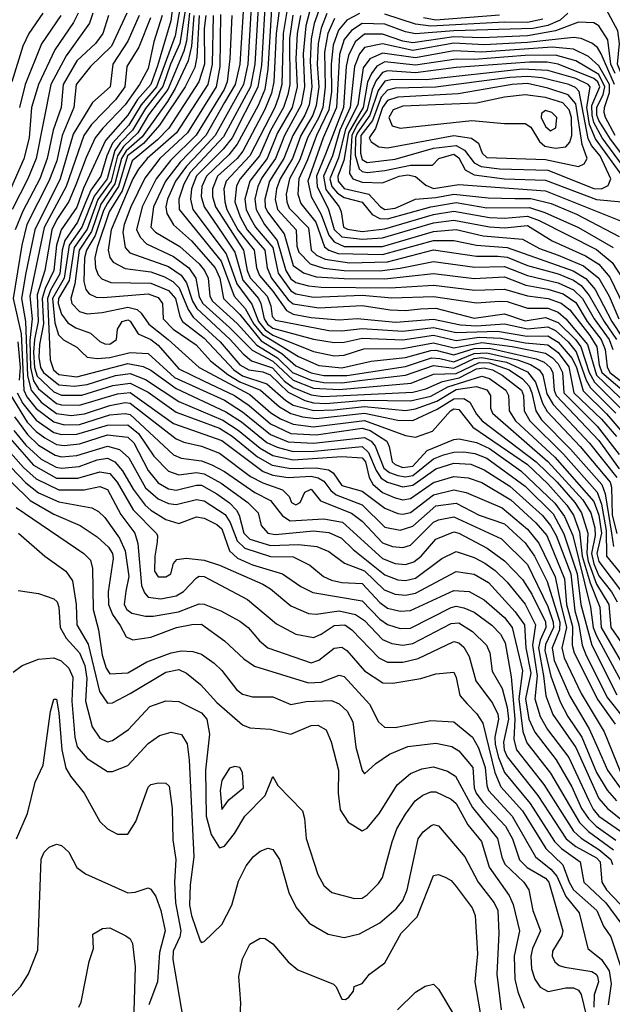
# Model space of a CAD drawing. Extents: x 501367 to 657802, y 482273 to 547541.
# Tile 255 of 256: x 585591 to 587918, y 485896 to 489759. Entities that reach past the tile are written whole.
import ezdxf

# ---------------------------------------------------------------- set-up
doc = ezdxf.new("R2010")
doc.units = 0

msp = doc.modelspace()

# ---------------------------------------------------------------- linework, layer by layer
at = {"layer": '0CON20XD'}
for points in [[(586628.8, 489945), (586598, 489705), (586589.1, 489515), (586579, 489471), (586553.8, 489406.2), (586466.7, 489243.3), (586444.9, 489215), (586367.7, 489145), (586347.6, 489095), (586347.7, 489065), (586359.2, 489025), (586469.1, 488855), (586484.2, 488775), (586495.7, 488745.7), (586561.8, 488675), (586576.4, 488636.4), (586581.5, 488595), (586595, 488579.6), (586805, 488539.6), (586855, 488537.9), (586935, 488547), (587095, 488537), (587215, 488551.3), (587305, 488531.3), (587467.4, 488537.4), (587582.4, 488517.6), (587665, 488519), (587705, 488494.5), (587759.8, 488429.8), (587776.8, 488395), (587802.6, 488302.6), (587895, 488212.6), (587968, 488128)], [(586656.6, 489895), (586625.1, 489704.9), (586619.6, 489505), (586606.9, 489455), (586592.8, 489415), (586494.3, 489225), (586401.5, 489125), (586392.6, 489095), (586396.1, 489045), (586404.7, 489015), (586447.2, 488935), (586511, 488855), (586520.9, 488785), (586532.5, 488755), (586585, 488694.4), (586637.8, 488617.8), (586665, 488603.5), (586735, 488590.9), (586845, 488581.5), (586916.4, 488586.4), (587068.2, 488571.8), (587215, 488584.2), (587321.5, 488561.5), (587385, 488558.1), (587495, 488565.4), (587585, 488545.8), (587664.3, 488554.3), (587695, 488540.1), (587744.3, 488495), (587775.5, 488455.5), (587815, 488345), (587832.2, 488315), (587931.1, 488215)], [(586198.2, 489865), (586184.7, 489755), (586131.5, 489578.5), (586105, 489504.4), (586053.7, 489446.3), (586015, 489384.2), (585928, 489285), (585841.8, 489098.2), (585815, 489023.4), (585753.5, 488935), (585735.8, 488875), (585724.4, 488775), (585690.7, 488705), (585679.3, 488665), (585684.4, 488565.6), (585668.8, 488485), (585665.6, 488435), (585672.3, 488395), (585683.9, 488375), (585745, 488326.9), (585805, 488321.2), (585855, 488327.7), (585967.3, 488362.7), (586025, 488370.6), (586085, 488347.8), (586215, 488261.1), (586388.2, 488188.2), (586448.7, 488148.7), (586535, 488078), (586585, 488049.2), (586665, 488032.3), (586855.3, 488045.3), (586935, 488040.7), (586949, 488025), (586963.3, 487963.3), (586977.3, 487937.3), (587015, 487904.6), (587065, 487883), (587095, 487875.7), (587125, 487881), (587215, 487943), (587295, 487967.2), (587351.5, 487961.5), (587405, 487943), (587518.6, 487875), (587617.4, 487785), (587660.1, 487735), (587730.3, 487565), (587738.4, 487465), (587762, 487378), (587760.1, 487305), (587767.3, 487275), (587860.5, 487090.5), (587929.2, 486995)], [(586472.5, 489855), (586455, 489584.4), (586437.1, 489505), (586395.5, 489434.5), (586321.9, 489305), (586220.2, 489199.8), (586163, 489125), (586116.7, 489025), (586105.6, 488945), (586123.7, 488925), (586219.3, 488869.3), (586295, 488801.8), (586316.8, 488775), (586330.4, 488745), (586337.6, 488675), (586347.8, 488655), (586445, 488567.6), (586522.2, 488482.2), (586603.1, 488433.1), (586661.6, 488375), (586735, 488345.1), (586785, 488335.8), (586855, 488334.7), (586935.1, 488344.9), (587105.8, 488364.2), (587215, 488403), (587295, 488392.1), (587375, 488429.4), (587405, 488434.4), (587502.6, 488415), (587585, 488378.1), (587616.4, 488336.4), (587644.1, 488254.1), (587661.7, 488221.8), (587791.5, 488085), (587909, 487945), (587915.1, 487925), (587917.6, 487815), (587935, 487743.3)], [(586502.3, 489855), (586486.8, 489585), (586469.9, 489505), (586358.9, 489305), (586294.4, 489235.6), (586245.5, 489184.4), (586203.1, 489125), (586171.2, 489055), (586164.9, 489025), (586168.7, 488998.7), (586194.2, 488954.2), (586265, 488891.2), (586358.7, 488785), (586377.2, 488745), (586390.9, 488665), (586455, 488603), (586538.8, 488498.8), (586619.6, 488449.6), (586675, 488401.2), (586735, 488373.2), (586785, 488363.3), (586875, 488363.7), (587105, 488399.1), (587207.7, 488432.3), (587239.9, 488429.9), (587295, 488417.4), (587375, 488449.1), (587425, 488452.6), (587545.2, 488425), (587595.8, 488405.8), (587630.7, 488385), (587644.6, 488364.6), (587660.9, 488290.9), (587685, 488248.8), (587828.2, 488098.2), (587935, 487963)], [(586530.4, 489875), (586514.4, 489585), (586497.2, 489495), (586391.1, 489298.9), (586260.5, 489159.4), (586235, 489113.8), (586216, 489055), (586217, 489015), (586381.9, 488811.9), (586432.8, 488675), (586475.9, 488625.9), (586510.5, 488565), (586543.8, 488523.8), (586685, 488437.9), (586765, 488402), (586855, 488393.4), (586970.5, 488419.5), (587105, 488434.2), (587205, 488461.2), (587225, 488461.9), (587295, 488443.9), (587375, 488469.1), (587435, 488470.9), (587618.3, 488428.3), (587650.5, 488415), (587673.3, 488395), (587684.5, 488375), (587689.2, 488305), (587697.8, 488285), (587865, 488108.7), (587945, 487997)], [(586556.7, 489875), (586539.7, 489580.3), (586526, 489494), (586424.9, 489295), (586389.5, 489250.5), (586285, 489145.8), (586265.2, 489094.8), (586261, 489055), (586270.5, 489015), (586401, 488841), (586443.1, 488723.1), (586502.7, 488642.7), (586528.4, 488575), (586555, 488542.9), (586585, 488521.6), (586745, 488456.9), (586825, 488440.3), (586865, 488442.8), (586942.3, 488467.7), (587095, 488468.8), (587215, 488491.5), (587295, 488471.6), (587405, 488492.4), (587525, 488477.1), (587655, 488450.9), (587682.8, 488432.8), (587705, 488408.6), (587721.8, 488375), (587727.9, 488295), (587858.3, 488165), (587945, 488053.1)], [(586584, 489865), (586564.6, 489565.4), (586552.7, 489485), (586527.3, 489422.7), (586445, 489270.1), (586411.7, 489228.3), (586324.7, 489145), (586305.3, 489104.7), (586303, 489065), (586314.7, 489025), (586388.2, 488918.2), (586435, 488846.5), (586466.8, 488736.8), (586528.4, 488665), (586538.1, 488645), (586550, 488585), (586563.5, 488565), (586585, 488549.3), (586745, 488505.3), (586825, 488492.7), (586865, 488494.4), (586935, 488509.6), (587095, 488503.5), (587215, 488521), (587305, 488500.6), (587395, 488513), (587480.2, 488510.2), (587575, 488491.3), (587665, 488483.3), (587705, 488454), (587746.7, 488396.7), (587766.5, 488295), (587875, 488191.6), (587934.3, 488124.3)], [(588405, 488164.9), (588505, 488179.5), (588568.8, 488211.2), (588581.6, 488225), (588591.8, 488255), (588599, 488295), (588595.1, 488315.1), (588486.9, 488545), (588410.4, 488655), (588399.8, 488855), (588329.8, 489015), (588285, 489081.5), (588234.1, 489135), (588090, 489225), (588030.6, 489285), (588012.3, 489315), (587990.8, 489375), (587972.3, 489477.7), (587965.7, 489515), (587938.2, 489585), (587946.3, 489665), (587939.5, 489715), (587855, 489872)], [(586222.6, 489817.4), (586201.8, 489695), (586127.6, 489495), (586068, 489425), (586019.5, 489345), (585955.7, 489274.3), (585932.6, 489225), (585909.5, 489145), (585870.1, 489089.9), (585849.8, 489045), (585817.1, 488965), (585767.7, 488892.3), (585757.2, 488855), (585747.7, 488762.3), (585711.5, 488698.5), (585699.4, 488665), (585710.1, 488425), (585723.3, 488385), (585745, 488366.9), (585815, 488358.2), (586015, 488410.3), (586075, 488398.7), (586105, 488383.8), (586205, 488311.9), (586400.3, 488220.3), (586461.1, 488181.1), (586560.8, 488100.8), (586601.4, 488081.4), (586665, 488065.4), (586746.8, 488066.8), (586935, 488084.5), (586960.6, 488060.6), (586990.9, 487990.9), (587010.7, 487960.7), (587035, 487944.7), (587095, 487925.8), (587135, 487932.4), (587225, 487997), (587295, 488019.4), (587361.9, 488015), (587415, 487993.7), (587515, 487929), (587643.7, 487813.7), (587675.5, 487775), (587697.8, 487735), (587755.1, 487585), (587770.4, 487440.4), (587786.4, 487385), (587799.3, 487305), (587815.3, 487265), (587899.2, 487099.2), (587965.5, 487015)], [(585820, 489785), (585801.9, 489748.1), (585728.7, 489641.3), (585664.6, 489505), (585637.1, 489415), (585627.6, 489295), (585607.4, 489212.6), (585500.8, 488975)], [(585681.3, 489785), (585626.7, 489705), (585602.5, 489655), (585560.1, 489515)], [(585877.7, 489785), (585865.1, 489744.9), (585772.7, 489617.3), (585712.5, 489505), (585655.1, 489215), (585622.4, 489135), (585561.6, 489015)], [(586011.8, 489785), (585950.8, 489655), (585868.8, 489575), (585812.1, 489505), (585802.9, 489415), (585758.1, 489305), (585736.2, 489205), (585705.5, 489125), (585618.9, 488955), (585598.9, 488875), (585565.5, 488665), (585596, 488526), (585607, 488305), (585619.3, 488279.3), (585655, 488233.3), (585725, 488180.9), (585765, 488170.2), (585825, 488171), (585945, 488208.7), (586005, 488214.3), (586025, 488210.2), (586195, 488051.3), (586225, 488038.8), (586305, 488029), (586345, 488013), (586395, 487986.2), (586514.4, 487904.4), (586575, 487873.1), (586622.8, 487812.8), (586652.7, 487792.7), (586785, 487800.8), (586857.8, 487787.8), (587015, 487645.4), (587065, 487626.1), (587105, 487622.2), (587138.4, 487631.6), (587167.5, 487655), (587225, 487721.4), (587295, 487749.5), (587315, 487745.2), (587426.3, 487686.3), (587495, 487635.5), (587565, 487563.5), (587601.8, 487505), (587655, 487397), (587657.2, 487375), (587634.7, 487325.3), (587628.2, 487295), (587646.9, 487185), (587656.3, 487106.4), (587683.5, 487033.5), (587775, 486903.9), (587865, 486703.2), (587898.8, 486665), (588041.4, 486551.4)], [(585938.8, 489775), (585916.6, 489705), (585888.9, 489665), (585815, 489597.8), (585761.4, 489505), (585753.3, 489415), (585721.5, 489325), (585698, 489215), (585669.3, 489135), (585602.6, 489007.4), (585573.3, 488935)], [(585752.8, 489775), (585675.8, 489664.2), (585611.6, 489505), (585589.4, 489415)], [(586060.1, 489775), (586014.9, 489675.1), (585956.2, 489585), (585945.8, 489495), (585876.4, 489433.6), (585800.5, 489309.5), (585749.8, 489135), (585649.7, 488935), (585615.3, 488765.3), (585597.9, 488665), (585614, 488575), (585621.4, 488361.4), (585635.7, 488305.7), (585675, 488258.7), (585735, 488214.7), (585793.2, 488206.8), (585845, 488212.9), (585945, 488246), (586005, 488256.8), (586025, 488254.9), (586205, 488114.8), (586235, 488102.1), (586305, 488086.3), (586375, 488058), (586497.1, 487967.1), (586545, 487942.5), (586622.3, 487915), (586648.3, 487888.3), (586657.7, 487865), (586675, 487856.4), (586692.5, 487865), (586710.6, 487905), (586735, 487916.9), (586771.7, 487871.7), (586893.5, 487823.5), (586935, 487791.5), (587015, 487706.1), (587055, 487691.8), (587095, 487687.9), (587125, 487697), (587215, 487787.2), (587235, 487797.3), (587295, 487809.1), (587482.5, 487722.5), (587585, 487621.5), (587665, 487456.5), (587685.7, 487395), (587687, 487375), (587655, 487307.6), (587652.1, 487285), (587676.9, 487183.1), (587712.6, 487082.6), (587743.2, 487025), (587798.2, 486945), (587855, 486806.1), (587897, 486737), (587934, 486694)], [(586149.6, 489775), (586118, 489672), (586095, 489567.1), (586060.5, 489505), (586005.1, 489425), (585916.6, 489333.4), (585887.4, 489295), (585851.4, 489218.6), (585811.3, 489111.3), (585783.8, 489046.2), (585736.5, 488975), (585717.5, 488935), (585689.4, 488775), (585659.9, 488680.1), (585663.2, 488575), (585648.4, 488505), (585645.1, 488455.1), (585648.7, 488395), (585659.9, 488359.9), (585725, 488299), (585755, 488286.1), (585835, 488286), (585956.6, 488323.4), (586025, 488333.7), (586095, 488298.1), (586205, 488218.7), (586375, 488156.4), (586425, 488124.7), (586524.1, 488044.1), (586581.5, 488011.5), (586655, 487998.6), (586755, 488001.2), (586803.7, 487993.7), (586821.3, 487981.3), (586855, 487931.7), (586935, 487909.9), (587025, 487843.3), (587075, 487822.3), (587095, 487819), (587125, 487826), (587215, 487895.6), (587295, 487914.3), (587344.4, 487904.4), (587485, 487843.7), (587585, 487760.4), (587628.8, 487705), (587692.9, 487572.9), (587715.1, 487465.1), (587737.4, 487375), (587718.9, 487295), (587728.4, 487255), (587795, 487116.2), (587885.7, 486965.7), (587951.7, 486805)], [(586240.5, 489795), (586220.1, 489665), (586183.3, 489585), (586153.4, 489496.6), (586085, 489410), (586034.1, 489325), (585984.7, 489275.3), (585964.5, 489245.6), (585933.7, 489135), (585882.7, 489067.3), (585835, 488945), (585785.4, 488874.6), (585765, 488745), (585719.6, 488665), (585729.3, 488569.3), (585742.5, 488522.5), (585762.9, 488502.9), (585815, 488474.6), (585834.7, 488454.7), (585855.2, 488435.2), (585895, 488429.6), (585945, 488433.9), (586025, 488453.7), (586095, 488449.2), (586199, 488355), (586395, 488266.1), (586465, 488220.8), (586575, 488132), (586645, 488103.2), (586745, 488097.6), (586945, 488120.5), (586970.3, 488105), (586986.1, 488086.1), (587020.1, 488000.1), (587042.9, 487982.9), (587075, 487970.4), (587105, 487965.3), (587135, 487970.9), (587215, 488036.7), (587255, 488052), (587295, 488062.6), (587335, 488064), (587377.6, 488057.7), (587425, 488038.4), (587575, 487928.9), (587685, 487819.9), (587727.6, 487742.4), (587780.1, 487585), (587794.1, 487465), (587837.6, 487305), (587935, 487110.4)], [(586257.8, 489785), (586245.1, 489674.9), (586235.1, 489635), (586171.8, 489485), (586096.3, 489386.3), (586054.6, 489315), (585998.7, 489261.3), (585974.8, 489225.2), (585950, 489125), (585897, 489053), (585855, 488937.7), (585804, 488865), (585784.8, 488735.2), (585743.1, 488665), (585741.7, 488645), (585755, 488603.4), (585780.1, 488570.1), (585810.6, 488550.6), (585868.9, 488528.9), (585905, 488497.1), (585925, 488487.4), (585945, 488486.5), (585970.4, 488505), (585975.4, 488545), (585992.7, 488575), (586015, 488581.5), (586025, 488576.5), (586056.3, 488526.3), (586105, 488503.8), (586135, 488482.3), (586215, 488389.9), (586312.4, 488342.4), (586433.8, 488285), (586492.2, 488245), (586575, 488173.6), (586655, 488135.8), (586755, 488130.1), (586935, 488156), (586967, 488147), (587031.7, 488105), (587041.5, 488085), (587052.8, 488025), (587065, 488014), (587095, 488002.5), (587135, 488007.9), (587191.2, 488068.8), (587295, 488111.7), (587315.7, 488114.3), (587385, 488100.4), (587435, 488076.4), (587559, 487989), (587692.5, 487862.5), (587730.1, 487810.1), (587762.2, 487735), (587832, 487455), (587842.2, 487375), (587855, 487342.1), (587978.4, 487115)], [(586275, 489775), (586265.1, 489655.1), (586251.8, 489598.2), (586201.5, 489488.5), (586171.4, 489438.6), (586071, 489299), (586008.4, 489245), (585989.9, 489215), (585964.1, 489115), (585908.8, 489035), (585872.2, 488927.8), (585823.6, 488855), (585806.6, 488723.4), (585791.1, 488665), (585795.8, 488645), (585825, 488614.8), (585855, 488605.5), (585915, 488610.6), (586015, 488631.6), (586051.5, 488621.5), (586067.9, 488607.9), (586097.9, 488565), (586174.2, 488505), (586294.8, 488395), (586495, 488288.9), (586577, 488217), (586615, 488193.4), (586665, 488171.6), (586745, 488162.3), (586945, 488186.4), (587105, 488127.8), (587145, 488120.9), (587211.8, 488145), (587282.1, 488225), (587295, 488232.2), (587315, 488229.2), (587370.4, 488160.4), (587585, 488014), (587665, 487938.5), (587739.1, 487855), (587764.7, 487815), (587789.3, 487749.3), (587799.8, 487655), (587830.2, 487549.8), (587868.8, 487455), (587873.7, 487375), (588014.3, 487134.3)], [(586295.8, 489775), (586286.7, 489613.3), (586278.7, 489571.3), (586240.8, 489495), (586139.8, 489345), (586077, 489273), (586014.4, 489225), (585979.1, 489105), (585935, 489039.6), (585919.5, 489010.5), (585887.7, 488912.3), (585853, 488855), (585845.1, 488825.1), (585842.5, 488732.5), (585850.7, 488700.7), (585863.3, 488683.3), (585891.1, 488671.1), (585918.8, 488668.8), (586095, 488683.7), (586135, 488668.5), (586151.9, 488645), (586154.4, 488585), (586193, 488545), (586283.4, 488483.4), (586340.4, 488420.4), (586407.4, 488367.4), (586455, 488338.6), (586536.5, 488305), (586610.4, 488240.4), (586655, 488213.6), (586700.9, 488200.9), (586755.1, 488194.9), (586945, 488215.5), (587075, 488187.8), (587135, 488186.8), (587229.4, 488230.6), (587295, 488271.6), (587335, 488272.9), (587358.8, 488258.8), (587385, 488211.5), (587407.3, 488185), (587619.3, 488025), (587701.1, 487945), (587770.1, 487865), (587796.7, 487825), (587821.4, 487745), (587817.2, 487665), (587822.8, 487635), (587855, 487544.9), (587904, 487465), (587911.4, 487375), (588002, 487245)], [(586321.6, 489775), (586315.4, 489725), (586316, 489585), (586294.2, 489515.8), (586176.4, 489333.6), (586131.7, 489288.3), (586031.8, 489205), (585992.7, 489087.3), (585942.2, 489005), (585894.3, 488865), (585886.1, 488825), (585888, 488785), (585898.4, 488758.4), (585912.6, 488742.6), (585948.1, 488728.1), (586105, 488725.9), (586175, 488696.6), (586202.9, 488665), (586218.9, 488595), (586229.5, 488575), (586315, 488510.1), (586431.1, 488385), (586465, 488362.5), (586561.1, 488331.1), (586635.5, 488265.5), (586665, 488247.2), (586746.1, 488226.1), (586825, 488228.2), (586945, 488241.6), (587105, 488226), (587145, 488232.6), (587228.2, 488261.9), (587305, 488307.6), (587385, 488319.5), (587425, 488307.2), (587439, 488285), (587440, 488235), (587447.5, 488215), (587665, 488025.5), (587801.8, 487875), (587832.8, 487825), (587849.1, 487765), (587850.7, 487735), (587836.3, 487665), (587844.6, 487624.6), (587865, 487577.2), (587914.4, 487514.4), (587936.9, 487475)], [(586349.8, 489775), (586346.2, 489585), (586328.9, 489505), (586206.9, 489315), (586091.5, 489215), (586057.7, 489172.3), (586035, 489134.4), (585949.7, 488935), (585938.1, 488855), (585945, 488826.5), (585958.3, 488808.3), (586005, 488782.6), (586105, 488769.2), (586159.7, 488749.7), (586191.7, 488731.7), (586217.1, 488707.1), (586252, 488622), (586271.6, 488591.6), (586377.8, 488495), (586455, 488405.4), (586490.8, 488385), (586545, 488377.1), (586574.8, 488365.2), (586645, 488298.3), (586710.2, 488265), (586745, 488255.7), (586793.3, 488253.3), (586945, 488266.8), (587125, 488263.2), (587205, 488282.3), (587271.2, 488318.8), (587405, 488361.1), (587435, 488352), (587500.2, 488305), (587510.2, 488285), (587511.1, 488261.1), (587512.5, 488225), (587537.1, 488185), (587692.3, 488042.3), (587845, 487869.3), (587864.8, 487815.2), (587874.8, 487745), (587857, 487665), (587865, 487633.2), (587961.1, 487505)], [(586379.7, 489779.7), (586377, 489575), (586362.6, 489495), (586250.1, 489315), (586141.4, 489215), (586082.4, 489137.6), (586027.2, 489025), (586000.3, 488955), (585995.1, 488925), (586005, 488865.5), (586022.8, 488845), (586175, 488790.8), (586225, 488756.9), (586246.1, 488726.1), (586269.1, 488655), (586286.6, 488626.6), (586416.6, 488505), (586467.7, 488447.7), (586501.2, 488421.2), (586583.1, 488393.1), (586631.1, 488341.1), (586665, 488316.6), (586735, 488287.7), (586781.1, 488281.1), (587135, 488298.4), (587185, 488311.4), (587250.8, 488339.2), (587316.4, 488353.6), (587385, 488389.4), (587415, 488393.1), (587446.6, 488385), (587484.8, 488365), (587560.6, 488305), (587568.9, 488285), (587571.7, 488225), (587593.3, 488185), (587726, 488055), (587858.4, 487905), (587875, 487858.4), (587893.3, 487755), (587894.4, 487654.4), (587988.8, 487538.8)], [(586423.3, 489775), (586415.5, 489605), (586405.1, 489515), (586393.5, 489485), (586283.9, 489306.1), (586182.8, 489207.2), (586126, 489135), (586071.3, 489025), (586049.3, 488935), (586064.7, 488904.7), (586089.1, 488879.1), (586195, 488829.9), (586254.3, 488785), (586282.7, 488745), (586295, 488671.3), (586310.1, 488645), (586415, 488551.6), (586502.9, 488462.9), (586585, 488419.8), (586665, 488344.4), (586745, 488314.1), (586845, 488307.6), (587127.3, 488332.7), (587215, 488367.8), (587305, 488371.1), (587395, 488413.7), (587435, 488412.2), (587513, 488385), (587565, 488349.9), (587590.9, 488320.9), (587602.2, 488295), (587617, 488225), (587639.8, 488189.8), (587754.1, 488074.1), (587875.9, 487935.9), (587889.2, 487899.2), (587914.4, 487745), (587923, 487693)], [(586663.3, 489776.7), (586650.4, 489685), (586651.2, 489505), (586643.1, 489465), (586627.2, 489415), (586575.6, 489324.4), (586532.1, 489225), (586456, 489135), (586442.6, 489107.4), (586436.1, 489045), (586456.4, 488985), (586483.8, 488935), (586553.1, 488855), (586562.7, 488785), (586579.8, 488745), (586645, 488660.5), (586665, 488644.3), (586765, 488629.2), (586935, 488637.8), (587045, 488620.8), (587105, 488618.4), (587164.3, 488624.3), (587225, 488627.2), (587375, 488588.2), (587495, 488604.6), (587575, 488577.6), (587655, 488590.8), (587705, 488571.2), (587773, 488505), (587794.6, 488475), (587826.9, 488375), (587847.6, 488337.6), (587962.5, 488222.5)], [(586693.1, 489775), (586680.8, 489705), (586675.2, 489605.2), (586680.1, 489495), (586660.4, 489415), (586603.6, 489315), (586562.1, 489215), (586494.7, 489125), (586474.9, 489055), (586480.3, 489015), (586494.3, 488984.3), (586516.6, 488945), (586584.4, 488865), (586606.1, 488765), (586655, 488694.9), (586675, 488682.9), (586745, 488670.8), (586935, 488678.7), (587051.8, 488668.2), (587215, 488672.9), (587385, 488648.1), (587475, 488654.9), (587505, 488652.9), (587585, 488626.8), (587665, 488627.4), (587705, 488612), (587735, 488586.1), (587820.1, 488485), (587855.3, 488365), (587977.8, 488247.8)], [(586730, 489795), (586714.2, 489735), (586703.2, 489625), (586709, 489495), (586696, 489425), (586631, 489305), (586595.7, 489215), (586541.1, 489138.9), (586525.3, 489105), (586514.1, 489055), (586518.6, 489015), (586552.3, 488955), (586602.1, 488892.1), (586636.2, 488775), (586655, 488742.5), (586675, 488728.2), (586724.9, 488714.9), (586775, 488709.9), (587045, 488707.3), (587215, 488717.3), (587378.2, 488698.2), (587495, 488702.2), (587585, 488675.7), (587665.5, 488665.5), (587717.2, 488647.2), (587750.8, 488620.8), (587829.7, 488519.7), (587856.3, 488475), (587865.5, 488405), (587876.6, 488375), (587983.7, 488283.7)], [(586764.7, 489795.3), (586746.5, 489743.5), (586735.6, 489684.4), (586731.4, 489595), (586737.6, 489495), (586726.9, 489425), (586710.2, 489385), (586663, 489305), (586628.3, 489215), (586571.7, 489125), (586552.9, 489055), (586554.7, 489025), (586563.2, 489005), (586629.1, 488919), (586664.9, 488795), (586705, 488765.6), (586755, 488750.7), (586865, 488743.1), (587025, 488742.2), (587215, 488762.8), (587375, 488743.1), (587495, 488749.8), (587577.6, 488717.6), (587665, 488702.2), (587725, 488683.2), (587775, 488648.9), (587819.3, 488575), (587873.8, 488505), (587889.1, 488465), (587897.1, 488397.1), (587908, 488375), (588024.3, 488284.3)], [(586796.7, 489783.3), (586774.4, 489725.6), (586762.4, 489665), (586759, 489585), (586764.7, 489495), (586755, 489422.3), (586741.3, 489385), (586694.1, 489305), (586661.4, 489215), (586613.6, 489135), (586599.5, 489095), (586593.9, 489053.9), (586602.9, 489015), (586676.1, 488935), (586678.9, 488871.1), (586686.6, 488846.6), (586731.1, 488801.1), (586784.6, 488784.6), (586865.1, 488775.1), (587005, 488774.4), (587084.4, 488784.4), (587215, 488811), (587377.6, 488787.6), (587495, 488790.9), (587585, 488755.5), (587705, 488726.1), (587765, 488699.6), (587801, 488665), (587846.1, 488585), (587904.7, 488504.7), (587919.4, 488465)], [(586925, 489783.6), (586875, 489757.1), (586842.6, 489717.4), (586821.1, 489658.9), (586813.7, 489585), (586814.7, 489475.3), (586804.7, 489405), (586756.4, 489305), (586721.4, 489208.6), (586686.5, 489135), (586682.9, 489075), (586695, 489038.4), (586753.5, 488965), (586787.5, 488867.5), (586805, 488854.3), (586841.4, 488841.4), (587015, 488837.2), (587215, 488892.9), (587295, 488892.8), (587385, 488874.7), (587505, 488865.7), (587764.4, 488774.4), (587813.3, 488743.3), (587850.1, 488700.1), (587916.3, 488575), (587959.2, 488509.2)], [(587743.5, 489785), (587713, 489757), (587665, 489736.4), (587605, 489724.3), (587295, 489715.5), (587145, 489703.3), (587105, 489710.8), (587025, 489741.6), (586935, 489744.4), (586893.3, 489716.7), (586865, 489681.3), (586847, 489623), (586841.9, 489551.9), (586834.5, 489415), (586782, 489295), (586722.4, 489125), (586735.1, 489065.1), (586775.1, 488995.1), (586804.1, 488914.1), (586825, 488887.7), (586865, 488869.5), (587015, 488869.2), (587215, 488927.8), (587304.5, 488935.5), (587411.1, 488911), (587565, 488897.4), (587631.8, 488861.8), (587705, 488835.7), (587805, 488793.2), (587864.8, 488744.8), (587905, 488674), (587943.5, 488585)], [(587645, 489760.4), (587585, 489747.9), (587495, 489749.1), (587205, 489733), (587145, 489741.1), (587025, 489780.2)], [(587475, 489776.4), (587225, 489756.9), (587176.3, 489766.3)], [(586104, 489766), (586059.1, 489650.9), (586011.9, 489575), (586003.7, 489495), (585967.1, 489445), (585872.6, 489347.4), (585842.3, 489305), (585772.9, 489105), (585687, 488943.1), (585630.5, 488675), (585639.4, 488585), (585630.1, 488499.9), (585632.9, 488395), (585645, 488342.5), (585665, 488310.7), (585735, 488253.6), (585755, 488247.8), (585825, 488246.4), (585975, 488290.6), (586025, 488297), (586195, 488174.9), (586385, 488108.8), (586546.2, 487986.2), (586585, 487971.8), (586645, 487963.6), (586735, 487967.9), (586762.2, 487962.2), (586785, 487948.1), (586812.1, 487912.1), (586833.2, 487895), (586935.6, 487855.6), (587025, 487768), (587085, 487756.1), (587135, 487772.7), (587225, 487851.4), (587305, 487861.7), (587395, 487815.7), (587495, 487781.2), (587575, 487706.9), (587611.8, 487655), (587662.5, 487555), (587711.1, 487395), (587710.8, 487365), (587681.6, 487295), (587689.3, 487245), (587750.5, 487105), (587826.8, 486976.8), (587860.9, 486901)], [(586826.8, 489763.2), (586801.2, 489705), (586788.2, 489631.8), (586790.6, 489495), (586780.6, 489415), (586765.4, 489375), (586721.1, 489295), (586690.4, 489209.6), (586650.4, 489135), (586637.5, 489075), (586639.4, 489045), (586649.4, 489019.4), (586725, 488941.8), (586735.4, 488855), (586756.8, 488835), (586789.9, 488819.9), (586885.2, 488805.2), (587035, 488808.7), (587215.9, 488855.9), (587385, 488831.3), (587468.5, 488831.5), (587505, 488826.8), (587584.5, 488794.5), (587705, 488761.8), (587765, 488736.8), (587795, 488715.7), (587827.3, 488677.3), (587885.1, 488575), (587934.2, 488505)], [(587928.5, 489548.5), (587912.5, 489585), (587900, 489680), (587865, 489735.2), (587845, 489746.6), (587785, 489749.5), (587695.2, 489714.8), (587585, 489695.6), (587405, 489687.5), (587295, 489692.3), (587135, 489668.5), (587095.1, 489675.1), (587015, 489702.2), (586945, 489702.7), (586907.6, 489672.4), (586881.7, 489618.3), (586872, 489575), (586861.7, 489415), (586791.5, 489231.5), (586756.6, 489145), (586758.4, 489105), (586803.8, 489015), (586825.3, 488935.3), (586855, 488907.5), (586935, 488897.5), (587015, 488903.2), (587215, 488961.6), (587295, 488973.1), (587435.9, 488945.9), (587495, 488942.7), (587585, 488951.2), (587681.2, 488891.2), (587812.6, 488832.6), (587865, 488800.4), (587908.4, 488748.5), (587963.4, 488635)], [(587926.6, 489505), (587873.3, 489625), (587859.5, 489649.5), (587837.4, 489667.4), (587795.1, 489685.1), (587765, 489689.3), (587585, 489669.8), (587415, 489660.1), (587295, 489666.3), (587135, 489638.1), (587015, 489664.2), (586945, 489649.7), (586924.8, 489625.2), (586905.3, 489575), (586888.5, 489415), (586847.9, 489325), (586818.9, 489225), (586784, 489145), (586792.7, 489092.7), (586844.6, 489025), (586853.4, 489005), (586862.5, 488945), (586877.4, 488937.4), (586935, 488928.2), (587025, 488938.8), (587215, 488994.4), (587295, 489008), (587435, 488982.9), (587495, 488980.6), (587585, 488988.1), (587630.8, 488970.8), (587855, 488857.3), (587916.6, 488806.6), (587956.5, 488746.5)], [(587929.3, 489305), (587891.2, 489375), (587886.3, 489395), (587886.4, 489415), (587906.1, 489473.9), (587907, 489505), (587865, 489578.2), (587824.6, 489614.6), (587765, 489643.4), (587681.7, 489651.7), (587405, 489632), (587295, 489636.2), (587145, 489609.7), (587015, 489627.9), (586965.2, 489604.8), (586939.6, 489570.4), (586918.1, 489425), (586870, 489330), (586842.4, 489217.6), (586808.7, 489135), (586815.9, 489105), (586838, 489078), (586865, 489060.8), (586935, 489043.4), (586975.3, 488995.3), (587005, 488978.4), (587035, 488977.4), (587205.5, 489024.5), (587305, 489042.1), (587425, 489020.5), (587592.1, 489022.1), (587652.9, 489002.9), (587785, 488944.1), (587921, 488865)], [(587982.3, 489195), (587910.1, 489290.1), (587865, 489362.9), (587857.5, 489385), (587857.3, 489415), (587881.4, 489465), (587888.9, 489495), (587865, 489543.6), (587775, 489597.3), (587695, 489619.9), (587575, 489618.2), (587375, 489603.2), (587304.5, 489604.5), (587145, 489580.7), (587025, 489594), (586993.2, 489576.8), (586971.6, 489548.4), (586956.6, 489513.4), (586939.2, 489415), (586882, 489315), (586863.6, 489206.4), (586839.4, 489145), (586841.4, 489125), (586865, 489096.8), (586962, 489075), (587008.1, 489025), (587025, 489014.9), (587065, 489019.3), (587144.5, 489055.5), (587225, 489061.6), (587295, 489074.8), (587429.9, 489059.9), (587535, 489058), (587597.6, 489057.6), (587677.3, 489037.3), (587776.7, 488996.7), (587945, 488908.3)], [(587957.3, 489187.3), (587877.3, 489295), (587845.6, 489355.6), (587838, 489385), (587837.9, 489422.1), (587868.4, 489495), (587860.9, 489515), (587845, 489527.9), (587705, 489584.7), (587662.4, 489592.4), (587592.6, 489592.6), (587305, 489571.4), (587145, 489550.9), (587035, 489558.8), (587015, 489551.4), (586990.2, 489519.8), (586975, 489485), (586955.1, 489404.9), (586914, 489345), (586895.3, 489304.7), (586886.2, 489156.2), (586898.3, 489135), (586935, 489121.8), (587015, 489119.2), (587080.3, 489145), (587115, 489150.2), (587145, 489143.7), (587185, 489109.6), (587215, 489096.4), (587315, 489111.8), (587655, 489087.2), (587949.5, 488969.5)], [(587965.5, 489135), (587851.1, 489291.1), (587828.1, 489348.1), (587818, 489415), (587830.1, 489495), (587822.3, 489505), (587775, 489528.5), (587665, 489560.1), (587565, 489564.6), (587186.5, 489523.5), (587055, 489524.6), (587025, 489517.3), (586998.5, 489481.5), (586965.4, 489384.6), (586915.8, 489314.2), (586909.9, 489295), (586908, 489228), (586924.3, 489174.4), (586935, 489164), (586955, 489159.6), (587025, 489167.4), (587125, 489188.4), (587211.9, 489188.1), (587236.5, 489215), (587295, 489230.8), (587315, 489217.2), (587340, 489170), (587375, 489150.2), (587495, 489134.5), (587655, 489129.1), (587855, 489053.6), (587955, 489044.2)], [(587875, 489094.9), (587900.9, 489109.1), (587912.4, 489135), (587869.6, 489225), (587835.7, 489265.7), (587822.5, 489292.5), (587787.8, 489477.8), (587773.4, 489493.4), (587747.2, 489505), (587640.8, 489530.8), (587585, 489536.6), (587515, 489532.7), (587225, 489493.9), (587065, 489489.8), (587035, 489482), (587010.5, 489455), (586976.1, 489363.9), (586929.9, 489305), (586928.4, 489235), (586935, 489210.1), (586955, 489198.4), (587065, 489211.5), (587215.1, 489254.9), (587305, 489265.8), (587337.6, 489247.6), (587375, 489196.8), (587403.1, 489183.1), (587475, 489173.8), (587665, 489168.2), (587845, 489096.2), (587875, 489094.9)], [(587785, 489182.9), (587807, 489193), (587819, 489215), (587798.8, 489268.8), (587775, 489428.7), (587744.5, 489464.5), (587665, 489490.8), (587585, 489508), (587524, 489505), (587312.5, 489467.5), (587075, 489455.3), (587035, 489441.5), (587015.2, 489415), (586988.4, 489331.6), (586963.3, 489295), (586970.2, 489280.2), (587000.3, 489260.3), (587035, 489256.1), (587295, 489304.5), (587365, 489294.3), (587392.1, 489275), (587406.4, 489235), (587425, 489218.1), (587655, 489210.2), (587785, 489182.9)], [(587695, 489255.1), (587735, 489260.2), (587751.3, 489278.7), (587758.4, 489305), (587757.1, 489375), (587748.5, 489405), (587722.8, 489432.8), (587655, 489454.3), (587575, 489463.8), (587495, 489455.1), (587385, 489431.7), (587095, 489419.2), (587056.8, 489405), (587040.8, 489375), (587052.7, 489342.7), (587085, 489333.3), (587366.3, 489363.7), (587495, 489351.4), (587575, 489351.4), (587597.2, 489337.2), (587631.3, 489281.3), (587652.6, 489262.6), (587695, 489255.1)], [(587675, 489323.1), (587695.9, 489335), (587699.2, 489375), (587679.6, 489395), (587655, 489403.3), (587639.5, 489390.5), (587638.8, 489375), (587655, 489339.6), (587675, 489323.1)], [(585583.3, 488495), (585592.1, 488395), (585588.6, 488345)], [(585555.5, 488285), (585620.5, 488180.5), (585655, 488143.3), (585689.2, 488119.2), (585735, 488092.9), (585765, 488088.9), (585825, 488094.9), (585935, 488129.8), (586015, 488120.9), (586038.4, 488098.4), (586095, 487990.7), (586135, 487942.4), (586175, 487918.9), (586205, 487913.1), (586285, 487933), (586305, 487932.4), (586365, 487898.4), (586414, 487864), (586441.7, 487835), (586452.8, 487815), (586470.9, 487745), (586495, 487720.9), (586575, 487695.9), (586685, 487700.1), (586757.5, 487692.5), (586805, 487672.7), (586866.6, 487626.5), (586945, 487596.5), (587021.8, 487521.8), (587065, 487505.1), (587105, 487501), (587145, 487508.9), (587305, 487594), (587375, 487583.8), (587430.9, 487550.9), (587535.9, 487435.9), (587572.6, 487385), (587578.3, 487295), (587597.5, 487195), (587576.2, 487095), (587590.1, 487015), (587613.7, 486963.7), (587697.2, 486855), (587759, 486749), (587797.2, 486665), (587823.7, 486625), (587854.9, 486594.9), (587930.9, 486540.9)], [(585580.4, 488295), (585603.5, 488253.5), (585655, 488188.3), (585725, 488140.2), (585755, 488131.6), (585815, 488132.8), (585935, 488168.9), (586015, 488169.4), (586056.8, 488135), (586117, 488047), (586175, 487988.3), (586215, 487973.3), (586285, 487982.9), (586315, 487977.5), (586381.3, 487941.3), (586486.1, 487865), (586527.5, 487825), (586539.1, 487775), (586564.6, 487745), (586595, 487740), (586745, 487753.7), (586805, 487747.9), (586854.7, 487725), (586900, 487680), (587025, 487581.6), (587075, 487561.8), (587105, 487558.7), (587145, 487568.3), (587248.4, 487645), (587305, 487673.2), (587375, 487649.2), (587417.4, 487627.4), (587458.1, 487598.1), (587505, 487552.9), (587575, 487465.7), (587616.4, 487385), (587604.2, 487305), (587622.6, 487185), (587613.8, 487095), (587634.6, 487025), (587663.7, 486975), (587747.2, 486865), (587825.8, 486695.8), (587842.1, 486662.1), (587864.6, 486635), (587950, 486575)], [(585570.7, 488200.7), (585621.4, 488131.4), (585665, 488089.8), (585730, 488050), (585755, 488044), (585815, 488048.9), (585935, 488086.5), (585982.3, 488072.3), (586019.7, 488039.7), (586085, 487923.1), (586135, 487879.2), (586175, 487861.6), (586205, 487857.3), (586285, 487876.9), (586315, 487871.3), (586397.3, 487817.3), (586416.6, 487786.6), (586444.9, 487714.9), (586475, 487685.9), (586575, 487653.6), (586665, 487651.3), (586729.7, 487619.7), (586783.9, 487575), (586815, 487560.7), (586855, 487551.6), (586935, 487546.9), (587005, 487472.3), (587035, 487451), (587085, 487438.7), (587125, 487440.8), (587295, 487519.8), (587356, 487516), (587415, 487483.6), (587495, 487413.5), (587524.9, 487374.9), (587565.3, 487205), (587550.7, 487095), (587566, 486966), (587581.7, 486921.7), (587675, 486802.7), (587789, 486609), (587824.3, 486574.3), (587922, 486502)], [(585568, 488148), (585615, 488089.4), (585675, 488034.9), (585733.3, 488003.3), (585755, 487999.8), (585823.8, 488006.2), (585895, 488032.8), (585935, 488038.4), (585963.9, 488023.9), (585995, 487989.8), (586036.9, 487916.9), (586083.9, 487853.9), (586105, 487834.5), (586165, 487797.9), (586215, 487782.6), (586285, 487808.8), (586315, 487803.7), (586365, 487779.1), (586385, 487761.7), (586414.1, 487675), (586446.5, 487646.5), (586505, 487621), (586622.9, 487585), (586695, 487534.8), (586742.2, 487512.2), (586935, 487479.5), (587005, 487407.1), (587035, 487386.8), (587085, 487371.3), (587125, 487371.9), (587285, 487453.3), (587305, 487458), (587335, 487451.5), (587375, 487434.4), (587445, 487383.1), (587478.1, 487348.1), (587497.2, 487315), (587520.9, 487180.9), (587535.1, 487015.1), (587530.8, 486935), (587541.8, 486895), (587648.4, 486758.4), (587765, 486576.1), (587795, 486547.9), (587865, 486504.3), (587911.7, 486465), (587918.9, 486445)], [(585535, 488136.8), (585645, 488011), (585735, 487960.2), (585819.2, 487960.8), (585905, 487984.9), (585945, 487979.3), (585973.9, 487945), (586036.5, 487836.5), (586126.3, 487745), (586132.1, 487735), (586130, 487710), (586120.9, 487655), (586120.5, 487595), (586135, 487574), (586165, 487573.9), (586184.3, 487585), (586194.4, 487625.6), (586208.1, 487641.9), (586243.8, 487646.2), (586315, 487639), (586375, 487619.2), (586545, 487544.8), (586576, 487526), (586655, 487460), (586725, 487430), (586755, 487427.3), (586845, 487440.1), (586908.9, 487425), (586945, 487402.7), (587015, 487327), (587052.4, 487312.4), (587095, 487305.2), (587135, 487311.7), (587285, 487390.6), (587315, 487392.4), (587368.6, 487358.6), (587423.8, 487305), (587436.2, 487275), (587446.2, 487203.8)], [(585512.2, 488105), (585605, 488002.2), (585655, 487957.8), (585745, 487914), (585844.1, 487914.1), (585905, 487928.1), (585935, 487916.4), (585987.8, 487817.8), (586042.9, 487745), (586054.1, 487704.1), (586068.9, 487538.9), (586080.2, 487510.2), (586095, 487493.5), (586145, 487487.5), (586205, 487498.8), (586233.7, 487516.3), (586285, 487569.8), (586295, 487576), (586315, 487575.2), (586485, 487484.8), (586599.2, 487389.2), (586675, 487348.4), (586745, 487335.2), (586775, 487347.8), (586825, 487382.4), (586867.3, 487385), (586895.3, 487365), (587001.1, 487255), (587035, 487238.8), (587095, 487238.5), (587155, 487252.8), (587295, 487319.4), (587315, 487314.3), (587335, 487296.9), (587355, 487261.1), (587381.6, 487165), (587447.7, 487077.7), (587468, 487035), (587470.8, 487015), (587456.7, 486945), (587457.7, 486915), (587470.2, 486865), (587495, 486805.2), (587594.5, 486684.5), (587691.2, 486535), (587718.2, 486508.2), (587790.9, 486455), (587805.7, 486375), (587892.7, 486295), (587951.7, 486215)], [(585495, 488066), (585615, 487942.5), (585665, 487903.1), (585745, 487867.1), (585873.9, 487843.9), (585900.1, 487830.1), (585925, 487806.5), (585982.4, 487725), (586005.4, 487675), (586019.5, 487575), (586007.8, 487517.7), (586001.5, 487465), (586012, 487445), (586031.1, 487431.1), (586085, 487419.3), (586115, 487419.4), (586213.9, 487436.1), (586295, 487467.4), (586315, 487465.8), (586380.1, 487440.1), (586455, 487400), (586488.2, 487375), (586532.2, 487322.2), (586565.5, 487295), (586735, 487235.8), (586765, 487245.9), (586825, 487293.7), (586855, 487297.7), (586875, 487284.7), (586945, 487204.7), (587017, 487157), (587056.2, 487156.2), (587165.9, 487174.1), (587225, 487192.9), (587295, 487199.4), (587305, 487178.8), (587318.4, 487108.4), (587347.6, 487075), (587385.7, 487035.7), (587409.1, 486999.1), (587456, 486806), (587479.8, 486749.8), (587564.8, 486654.8), (587657.1, 486507.1), (587723.5, 486443.5), (587748.4, 486375), (587765.6, 486345), (587857.2, 486265), (587883.3, 486203.3), (587911.7, 486161.7), (587960.9, 486015)], [(585485, 488014.8), (585632.2, 487872.2), (585725, 487819.7), (585827.9, 487775), (585895, 487729.8), (585939.4, 487689.4), (585954.9, 487665), (585957.6, 487645), (585938.5, 487515), (585940, 487465), (585955.3, 487425.3), (585985, 487382.3), (586008.5, 487338.5), (586035, 487326.7), (586105, 487336.8), (586205.8, 487375), (586266.8, 487386.8), (586305, 487387.1), (586395, 487322.9), (586471.1, 487251.1), (586512.8, 487222.8), (586725, 487157.7), (586775, 487159.8), (586845, 487187.5), (586865, 487182.4), (586963.9, 487073.9), (586999, 487005), (587023.4, 486983.4), (587065, 486982.5), (587205, 487009.8), (587295, 487004.2), (587368.1, 486945), (587391.9, 486901.9), (587418.4, 486825), (587424.4, 486755), (587431.8, 486735), (587525.1, 486635.1), (587616.2, 486475), (587676.2, 486426.2), (587699.5, 486399.5), (587735, 486319.8), (587787.4, 486255), (587821.8, 486115), (587875, 486072.1), (587905, 486028.1), (587913, 485977), (587901, 485895)], [(585577.5, 487845), (585843.1, 487665), (585868.1, 487638.1), (585876, 487606), (585879.3, 487445), (585899.8, 487365), (585915, 487265.5), (585930.6, 487215), (585945, 487192.2), (586015, 487196.2), (586090.2, 487239.8), (586185, 487275.6), (586225, 487283.5), (586270.7, 487280.7), (586305, 487269.7), (586354.8, 487234.8), (586385, 487205.4), (586441.7, 487131.7), (586465, 487112.8), (586505, 487102.2), (586585, 487102.2), (586655, 487072.1), (586715.2, 487084.8), (586815, 487088.4), (586845.6, 487075.6), (586876.5, 487046.5), (586899, 487005), (586910, 486905), (586935, 486813.8), (586945, 486800), (586988.8, 486841.2), (587042.3, 486877.7), (587115, 486908), (587225, 486920.7), (587287.7, 486907.7), (587315, 486890.8), (587370.2, 486825), (587374.6, 486745), (587382.9, 486725), (587409.2, 486689.2), (587498.3, 486595), (587526.2, 486545), (587553.5, 486463.5), (587583.3, 486433.3), (587655, 486391), (587669, 486375), (587723.9, 486185), (587719.3, 486165), (587683.1, 486105), (587682, 486085), (587692.5, 486062.5), (587709.1, 486049.1), (587731.7, 486041.7), (587836.9, 486025), (587854.6, 486015), (587859.6, 486005), (587863.8, 485985), (587846, 485934), (587845.1, 485885)], [(585585.4, 487745), (585689.6, 487655), (585771.8, 487595), (585798.3, 487558.3), (585812.8, 487465), (585814.8, 487385), (585859.7, 487309.7), (585904.1, 487124.1), (585935, 487077.9), (585955, 487078.9), (586025, 487115.6), (586165, 487199.8), (586215, 487209.4), (586246.1, 487195), (586300.6, 487150.6), (586365, 487080.2), (586465, 486992.5), (586495, 486981.6), (586575, 486975.2), (586655, 486955.7), (586735, 486990.8), (586761.3, 486991.3), (586793.5, 486973.5), (586814, 486926), (586842.5, 486815), (586841.1, 486725), (586848.7, 486658.7), (586880.8, 486610.9), (586935, 486577.1), (586955, 486587.9), (587003.2, 486646.8), (587073.1, 486756.9), (587125, 486802.1), (587169.3, 486820.7), (587215, 486827.8), (587270.8, 486810.8), (587301.6, 486791.6), (587368.7, 486668.7), (587467.3, 486547.3), (587483.9, 486473.9), (587496.2, 486446.2), (587570.3, 486375), (587589.4, 486345), (587605.3, 486265), (587635.2, 486185), (587604.8, 486115), (587597.5, 486085), (587600, 486035), (587612.9, 485995), (587634.3, 485964.3), (587666.1, 485946.1), (587735, 485961), (587765, 485961.5), (587785, 485952.4), (587795.5, 485935.5), (587827.1, 485805)], [(585585, 487519.2), (585665, 487508.5), (585725, 487486.5), (585737.2, 487475), (585744.7, 487455), (585749, 487375), (585773.2, 487333.2), (585825, 487275.7), (585846.6, 487225), (585854.5, 487175), (585848.8, 487085), (585875.2, 486985.2), (585905, 486940), (585935, 486926.6), (585955, 486931.6), (586018.5, 486975), (586101.8, 487065), (586165, 487087.5), (586215, 487083.8), (586305, 487039.2), (586325.3, 487015), (586335.7, 486955.7), (586320.3, 486815), (586323, 486635), (586343.1, 486563.1), (586375, 486510.9), (586395, 486516.4), (586433.9, 486566.1), (586474.1, 486635), (586554.8, 486715.2), (586585, 486790), (586604.6, 486754.6), (586700.8, 486655), (586708.9, 486625), (586715, 486546.7), (586760.9, 486405), (586785, 486362.9), (586816, 486335), (586905, 486310.9), (586935, 486312.5), (586955, 486325.5), (587000.1, 486369.9), (587015.8, 486394.2), (587053.3, 486533.3), (587072, 486585), (587105, 486642.9), (587143.8, 486695), (587173.5, 486716.5), (587205, 486729.4), (587225, 486730.3), (587285, 486701.2), (587305, 486683.8), (587350.1, 486600.1), (587403.5, 486535), (587434.4, 486434.4), (587513, 486323), (587528.6, 486288.6), (587553.3, 486185), (587532.7, 486085), (587535.5, 485995), (587546.7, 485945), (587571.5, 485881.5)], [(585565, 487198.8), (585600, 487225), (585665, 487250.5), (585725, 487255.3), (585753.9, 487243.9), (585783.1, 487215), (585799.7, 487179.7), (585795.4, 487085), (585806.9, 486945), (585816.5, 486906.5), (585855, 486860.2), (585935, 486810), (585955, 486809.6), (586015, 486833.1), (586095, 486920), (586139.3, 486950.7), (586185, 486963.8), (586225.4, 486955), (586248.3, 486918.3), (586256.8, 486855), (586274.1, 486475), (586259.7, 486365), (586257.4, 486285), (586265.1, 486245.1), (586300, 486145), (586305, 486139.2), (586315, 486142.9), (586385, 486208.9), (586424.1, 486285), (586450.5, 486379.5), (586479.9, 486440.1), (586506.9, 486475), (586535, 486496.7), (586565, 486509.4), (586585, 486503.1), (586610.7, 486465), (586646.9, 486335), (586676.3, 486276.3), (586726.7, 486215), (586801.8, 486171.8), (586865, 486157.9), (586925, 486172.9), (587005, 486216.6), (587069.6, 486270.4), (587095, 486303.6), (587112.6, 486345), (587154.8, 486545.2), (587175, 486573.1), (587205, 486596.7), (587215, 486601.3), (587235, 486596.8), (587338.3, 486475), (587391.5, 486375), (587453.5, 486295), (587468.8, 486265), (587472, 486175), (587464.4, 486015), (587481.9, 485875)], [(587446.2, 487203.8), (587485.5, 487135.5), (587505, 487061.2), (587510.1, 487015), (587490.2, 486925), (587493.4, 486895), (587505, 486867.7), (587624.9, 486715), (587736.1, 486546.1), (587775, 486514.9), (587855, 486470.7), (587869.5, 486455), (587876.1, 486375), (587895.1, 486345), (587948.8, 486288.8), (588021.1, 486151.1), (588066.7, 486095), (588096.1, 485976.1), (588165, 485877.5)], [(585578.8, 486545), (585620.7, 486645), (585651.5, 486768.5), (585683.5, 486835), (585711.1, 487045), (585725, 487093.3), (585735, 487093.3), (585745, 487040), (585756.1, 486895), (585772.5, 486822.5), (585790.8, 486790.9), (585844.5, 486725), (585905, 486614.2), (585935, 486584.2), (585975, 486564), (586015, 486564), (586046.6, 486613.4), (586095, 486748.9), (586105, 486758.5), (586135.8, 486765.8), (586165, 486764.2), (586178, 486752), (586188.8, 486665), (586191.5, 486541.5), (586203.8, 486465), (586198.8, 486375), (586202.4, 486295), (586223.7, 486185), (586219.1, 486160.9), (586193.6, 486105), (586191.9, 486071.9), (586232.5, 485835)], [(587860.9, 486901), (587898.3, 486815), (587967.7, 486717.7)], [(586385, 486660.8), (586412, 486698), (586469.2, 486745), (586466.2, 486806.2), (586455, 486825.6), (586435, 486828.9), (586415, 486822.5), (586385, 486774), (586377.9, 486735), (586385, 486660.8)], [(585536.2, 485903.8), (585595, 485967.8), (585625, 486015.8), (585661.7, 486108.3), (585674.8, 486465.2), (585686.9, 486493.1), (585706.9, 486513.1), (585735, 486524.2), (585755, 486519.2), (585783.8, 486493.8), (585815, 486432.8), (585848.5, 486408.5), (586015, 486333.2), (586043.8, 486336.2), (586095, 486353.6), (586105, 486348.5), (586125, 486319.1), (586144.8, 486265), (586161.5, 486185), (586139.8, 486100.2), (586132.2, 485985), (586098.1, 485895)], [(586456.2, 485853.8), (586459.2, 485900.8), (586450.9, 486005), (586465.5, 486074.5), (586495, 486132), (586535, 486156), (586555, 486154), (586585, 486134.3), (586645, 486062.9), (586682.2, 486032.2), (586823.3, 485975), (586833.3, 485965), (586855, 485916.7), (586870, 485915), (586883.3, 485925), (586901.7, 485948.3), (586903.6, 485966.4), (586935, 485977.5), (586964.3, 486015), (587025, 486058.9), (587088.4, 486175), (587150.9, 486239.1), (587215, 486401.2), (587235, 486406.2), (587264.1, 486394.1), (587285, 486381.5), (587305, 486359.1), (587367.2, 486275), (587378.8, 486245), (587388.9, 486095), (587378.4, 485985), (587404.8, 485825)], [(585822.5, 485885), (585832.5, 485905), (585863.9, 486063.9), (585880, 486115), (585878.3, 486171.7), (585916.1, 486193.9), (585945, 486195.8), (586007.5, 486165), (586025, 486153.8), (586034.3, 486135), (586043.9, 486043.9), (586037.7, 485825)], [(587074.5, 485875), (587145, 485944.4), (587182.8, 485967.2), (587215, 485975.6), (587235, 485955.6), (587295.3, 485855)]]:
    msp.add_lwpolyline(points, dxfattribs=at)

doc.saveas('drawing.dxf')
